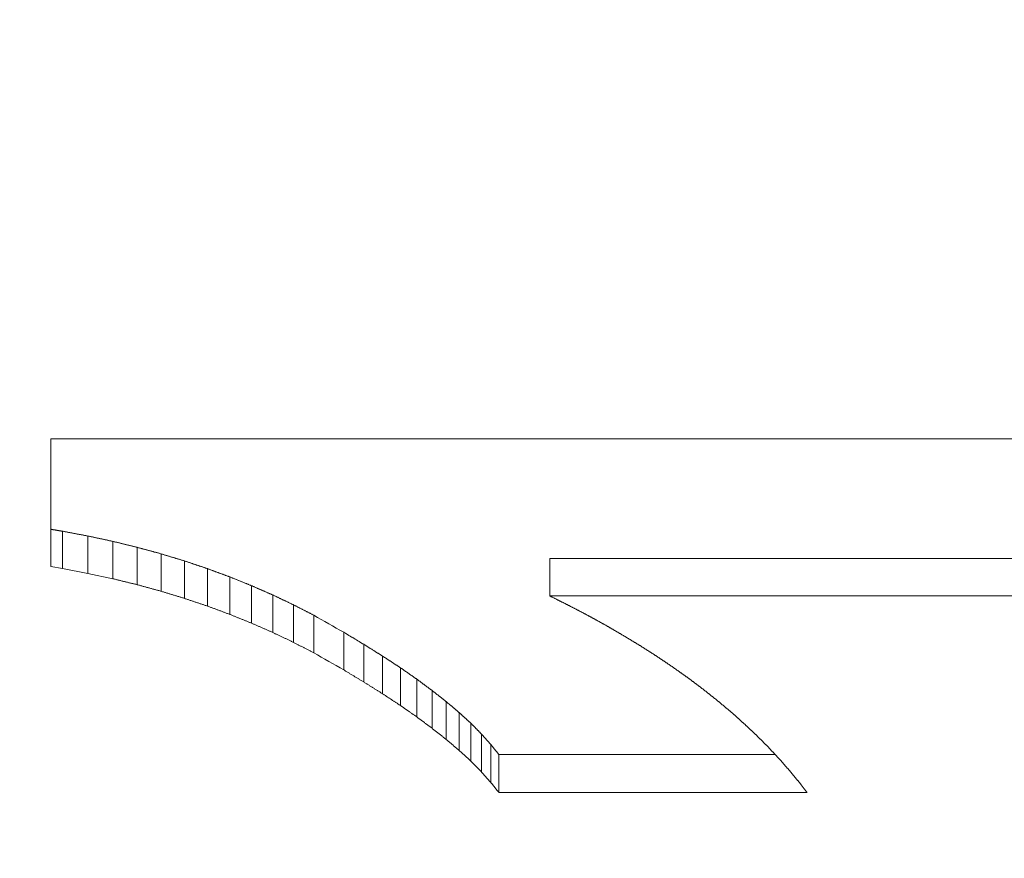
# Model space of a CAD drawing. Header units: millimetres. Extents: x 504 to 605, y 222 to 305.
# Tile 17 of 70: x 550.45 to 551.561, y 243.496 to 244.442. Entities that reach past the tile are written whole.
import ezdxf

# ---------------------------------------------------------------- set-up
doc = ezdxf.new("R2010")
doc.units = ezdxf.units.MM
doc.header["$LTSCALE"] = 0.03
doc.layers.get('0').update_dxf_attribs({"lineweight": 15})
doc.layers.add('1', color=7, linetype='Continuous', true_color=0xffffff)
doc.styles.get("Standard").update_dxf_attribs({"font": 'simsun.ttc', "width": 0.85})
doc.dimstyles.new('ISO-25', dxfattribs={"dimtxt": 2.5, "dimasz": 2, "dimexe": 1.3, "dimexo": 0.625, "dimtad": 1, "dimzin": 9, "dimdsep": 46, "dimtxsty": 'Standard', "dimblk": 'OPEN30', "dimcen": 2, "dimazin": 2, "dimtfac": 0.6, "dimtmove": 0, "dimatfit": 0, "dimldrblk": 'OPEN30', "dimfxl": 1, "dimtolj": 1, "dimarcsym": 0})

# ---------------------------------------------------------------- blocks, each defined once
blk = doc.blocks.new('_Open30')
at = {"color": 0, "linetype": 'ByBlock', "lineweight": -2}
for p, q in [((-1, 0.26795), (0, 0)), ((0, 0), (-1, -0.26795)), ((0, 0), (-1, 0))]:
    blk.add_line(p, q, dxfattribs=at)
blk = doc.blocks.new('*D11')
at = {"color": 0, "lineweight": -2}
for p, q in [((516.8371, 259.0464), (516.8371, 224.2402)), ((579.9627, 259.046), (579.9627, 224.2402)), ((577.9627, 225.5402), (518.8371, 225.5402))]:
    blk.add_line(p, q, dxfattribs=at)
at = {"layer": 'Defpoints', "color": 0}
for p in [(516.8371, 259.6714), (579.9627, 259.671), (516.8371, 225.5402)]:
    blk.add_point(p, dxfattribs=at)
at = {"color": 0, "lineweight": -2, "xscale": 2, "yscale": 2, "zscale": 2, "rotation": 180}
blk.add_blockref('_Open30', (516.8371, 225.5402), dxfattribs=at)
at = {"color": 0, "lineweight": -2, "xscale": 2, "yscale": 2, "zscale": 2}
blk.add_blockref('_Open30', (579.9627, 225.5402), dxfattribs=at)
at = {"color": 0, "insert": (549.5475, 227.7485), "char_height": 2.5, "width": 36.1612, "attachment_point": 5}
blk.add_mtext('\\A1;63.13±0.2(W.D. MOD)', dxfattribs=at)
blk = doc.blocks.new('A$C4323a73e')
at = {"layer": '1', "color": 7, "linetype": 'Continuous', "lineweight": 18}
for p, q in [((33.6479, -15.7016), (33.6479, -15.8459)), ((35.6558, -15.7016), (33.6479, -15.7016)), ((33.6479, -15.8459), (33.6611, -15.8481)), ((34.2112, -15.879), (34.2113, -15.8368)), ((35.6558, -15.8368), (34.2113, -15.8368)), ((33.6611, -15.8481), (33.69, -15.8535)), ((33.69, -15.8535), (33.7182, -15.8596)), ((34.2112, -15.879), (35.6558, -15.879)), ((34.1539, -16.1009), (34.1539, -16.0581)), ((34.4658, -16.0581), (34.1539, -16.0581)), ((34.1539, -16.1009), (34.5016, -16.1009))]:
    blk.add_line(p, q, dxfattribs=at)
for centre, major_axis, ratio, start_param, end_param in [((33.9787, 0.0421), (-14.7745, 16.9234), 0.553198, 2.133662, 2.135595), ((33.9786, -0.1071), (-14.7816, 16.8171), 0.552078, 2.129688, 2.131628)]:
    blk.add_ellipse(centre, major_axis=major_axis, ratio=ratio, start_param=start_param, end_param=end_param, dxfattribs=at)
for points, degree in [([(33.6611, -15.8059), (33.6609, -15.8059), (33.6604, -15.8058), (33.6597, -15.8057), (33.659, -15.8056), (33.6583, -15.8055), (33.6576, -15.8054), (33.6569, -15.8052), (33.6562, -15.8051), (33.6555, -15.805), (33.6548, -15.8049), (33.6541, -15.8048), (33.6534, -15.8046), (33.6527, -15.8045), (33.652, -15.8044), (33.6513, -15.8043), (33.6507, -15.8042), (33.65, -15.8041), (33.6493, -15.8039), (33.6486, -15.8038), (33.6481, -15.8037), (33.6479, -15.8037)], 3), ([(33.6611, -15.8481), (33.6611, -15.8059)], 1), ([(33.69, -15.8114), (33.6895, -15.8113), (33.6885, -15.8111), (33.687, -15.8108), (33.6854, -15.8105), (33.6839, -15.8102), (33.6824, -15.8099), (33.6809, -15.8096), (33.6794, -15.8094), (33.6778, -15.8091), (33.6763, -15.8088), (33.6748, -15.8085), (33.6733, -15.8082), (33.6718, -15.8079), (33.6702, -15.8077), (33.6687, -15.8074), (33.6672, -15.8071), (33.6657, -15.8068), (33.6641, -15.8065), (33.6626, -15.8062), (33.6616, -15.806), (33.6611, -15.8059)], 3), ([(33.69, -15.8535), (33.69, -15.8114)], 1), ([(33.7182, -15.8174), (33.7177, -15.8173), (33.7167, -15.8171), (33.7152, -15.8168), (33.7137, -15.8165), (33.7123, -15.8161), (33.7108, -15.8158), (33.7093, -15.8155), (33.7078, -15.8152), (33.7063, -15.8149), (33.7048, -15.8145), (33.7034, -15.8142), (33.7019, -15.8139), (33.7004, -15.8136), (33.6989, -15.8133), (33.6974, -15.813), (33.6959, -15.8126), (33.6945, -15.8123), (33.693, -15.812), (33.6915, -15.8117), (33.6905, -15.8115), (33.69, -15.8114)], 3), ([(33.7182, -15.8596), (33.7182, -15.8174)], 1), ([(33.7456, -15.8241), (33.7452, -15.824), (33.7442, -15.8238), (33.7428, -15.8234), (33.7413, -15.8231), (33.7399, -15.8227), (33.7384, -15.8224), (33.737, -15.822), (33.7355, -15.8217), (33.7341, -15.8213), (33.7326, -15.821), (33.7312, -15.8206), (33.7298, -15.8202), (33.7283, -15.8199), (33.7269, -15.8195), (33.7254, -15.8192), (33.724, -15.8188), (33.7225, -15.8185), (33.7211, -15.8181), (33.7196, -15.8178), (33.7187, -15.8175), (33.7182, -15.8174)], 3), ([(33.7456, -15.8663), (33.7456, -15.8241)], 1), ([(33.7726, -15.8315), (33.7721, -15.8314), (33.7712, -15.8311), (33.7698, -15.8307), (33.7683, -15.8303), (33.7669, -15.8299), (33.7655, -15.8296), (33.7641, -15.8292), (33.7627, -15.8288), (33.7612, -15.8284), (33.7598, -15.828), (33.7584, -15.8276), (33.757, -15.8272), (33.7556, -15.8268), (33.7542, -15.8265), (33.7527, -15.8261), (33.7513, -15.8257), (33.7499, -15.8253), (33.7485, -15.8249), (33.7471, -15.8245), (33.7461, -15.8243), (33.7456, -15.8241)], 3), ([(33.7726, -15.8737), (33.7726, -15.8315)], 1), ([(33.7991, -15.8395), (33.7986, -15.8394), (33.7977, -15.8391), (33.7963, -15.8387), (33.7949, -15.8382), (33.7935, -15.8378), (33.7921, -15.8374), (33.7907, -15.837), (33.7893, -15.8366), (33.7879, -15.8361), (33.7865, -15.8357), (33.7851, -15.8353), (33.7837, -15.8349), (33.7823, -15.8345), (33.781, -15.834), (33.7796, -15.8336), (33.7782, -15.8332), (33.7768, -15.8328), (33.7754, -15.8323), (33.774, -15.8319), (33.7731, -15.8316), (33.7726, -15.8315)], 3), ([(33.7991, -15.8817), (33.7991, -15.8395)], 1), ([(33.8248, -15.8482), (33.8243, -15.848), (33.8234, -15.8477), (33.8221, -15.8473), (33.8207, -15.8468), (33.8194, -15.8463), (33.818, -15.8459), (33.8167, -15.8454), (33.8153, -15.845), (33.814, -15.8445), (33.8126, -15.8441), (33.8113, -15.8436), (33.8099, -15.8432), (33.8085, -15.8427), (33.8072, -15.8422), (33.8058, -15.8418), (33.8045, -15.8413), (33.8031, -15.8409), (33.8018, -15.8404), (33.8004, -15.84), (33.7995, -15.8397), (33.7991, -15.8395)], 3), ([(33.8248, -15.8904), (33.8248, -15.8482)], 1), ([(33.85, -15.8575), (33.8496, -15.8573), (33.8487, -15.857), (33.8474, -15.8565), (33.846, -15.856), (33.8447, -15.8555), (33.8434, -15.855), (33.8421, -15.8545), (33.8407, -15.854), (33.8394, -15.8536), (33.8381, -15.8531), (33.8368, -15.8526), (33.8354, -15.8521), (33.8341, -15.8516), (33.8328, -15.8511), (33.8314, -15.8506), (33.8301, -15.8501), (33.8288, -15.8496), (33.8275, -15.8491), (33.8261, -15.8487), (33.8252, -15.8483), (33.8248, -15.8482)], 3), ([(33.85, -15.8998), (33.85, -15.8575)], 1), ([(33.8745, -15.8674), (33.8741, -15.8672), (33.8733, -15.8669), (33.872, -15.8664), (33.8707, -15.8658), (33.8694, -15.8653), (33.8681, -15.8648), (33.8668, -15.8643), (33.8655, -15.8638), (33.8642, -15.8632), (33.8629, -15.8627), (33.8616, -15.8622), (33.8604, -15.8617), (33.8591, -15.8611), (33.8578, -15.8606), (33.8565, -15.8601), (33.8552, -15.8596), (33.8539, -15.859), (33.8526, -15.8585), (33.8513, -15.858), (33.8505, -15.8576), (33.85, -15.8575)], 3), ([(33.8745, -15.9097), (33.8745, -15.8674)], 1), ([(33.8986, -15.8779), (33.8981, -15.8777), (33.8973, -15.8773), (33.896, -15.8768), (33.8948, -15.8762), (33.8935, -15.8757), (33.8922, -15.8751), (33.891, -15.8746), (33.8897, -15.874), (33.8884, -15.8735), (33.8872, -15.8729), (33.8859, -15.8724), (33.8847, -15.8718), (33.8834, -15.8713), (33.8821, -15.8707), (33.8809, -15.8702), (33.8796, -15.8696), (33.8783, -15.8691), (33.8771, -15.8685), (33.8758, -15.868), (33.875, -15.8676), (33.8745, -15.8674)], 3), ([(33.8986, -15.9202), (33.8986, -15.8779)], 1), ([(33.9221, -15.8891), (33.9217, -15.8889), (33.9208, -15.8885), (33.9196, -15.8879), (33.9184, -15.8873), (33.9171, -15.8867), (33.9159, -15.8861), (33.9147, -15.8855), (33.9134, -15.8849), (33.9122, -15.8844), (33.9109, -15.8838), (33.9097, -15.8832), (33.9085, -15.8826), (33.9072, -15.882), (33.906, -15.8814), (33.9047, -15.8808), (33.9035, -15.8802), (33.9023, -15.8796), (33.901, -15.879), (33.8998, -15.8784), (33.899, -15.8781), (33.8986, -15.8779)], 3), ([(34.2331, -15.8899), (34.2327, -15.8897), (34.2319, -15.8893), (34.2308, -15.8888), (34.2296, -15.8882), (34.2285, -15.8876), (34.2273, -15.887), (34.2262, -15.8865), (34.225, -15.8859), (34.2239, -15.8853), (34.2227, -15.8847), (34.2216, -15.8842), (34.2204, -15.8836), (34.2193, -15.883), (34.2181, -15.8824), (34.217, -15.8819), (34.2158, -15.8813), (34.2147, -15.8807), (34.2135, -15.8801), (34.2124, -15.8796), (34.2116, -15.8792), (34.2112, -15.879)], 3), ([(33.9221, -15.9314), (33.9221, -15.8891)], 1), ([(33.9449, -15.9008), (33.9445, -15.9006), (33.9437, -15.9002), (33.9425, -15.8995), (33.9413, -15.8989), (33.9401, -15.8983), (33.9389, -15.8977), (33.9377, -15.8971), (33.9365, -15.8965), (33.9353, -15.8959), (33.9341, -15.8952), (33.9329, -15.8946), (33.9317, -15.894), (33.9305, -15.8934), (33.9293, -15.8928), (33.9281, -15.8922), (33.9269, -15.8915), (33.9257, -15.8909), (33.9245, -15.8903), (33.9233, -15.8897), (33.9225, -15.8893), (33.9221, -15.8891)], 3), ([(34.2544, -15.9011), (34.254, -15.9009), (34.2533, -15.9005), (34.2521, -15.8999), (34.251, -15.8993), (34.2499, -15.8987), (34.2488, -15.8981), (34.2476, -15.8975), (34.2465, -15.897), (34.2454, -15.8964), (34.2443, -15.8958), (34.2432, -15.8952), (34.242, -15.8946), (34.2409, -15.894), (34.2398, -15.8934), (34.2387, -15.8928), (34.2375, -15.8923), (34.2364, -15.8917), (34.2353, -15.8911), (34.2342, -15.8905), (34.2334, -15.8901), (34.2331, -15.8899)], 3), ([(33.9449, -15.9432), (33.9449, -15.9008)], 1), ([(34.275, -15.9123), (34.2746, -15.9121), (34.2739, -15.9117), (34.2728, -15.9112), (34.2717, -15.9106), (34.2706, -15.91), (34.2695, -15.9094), (34.2685, -15.9088), (34.2674, -15.9082), (34.2663, -15.9076), (34.2652, -15.907), (34.2641, -15.9064), (34.263, -15.9058), (34.262, -15.9052), (34.2609, -15.9046), (34.2598, -15.904), (34.2587, -15.9034), (34.2576, -15.9028), (34.2565, -15.9023), (34.2555, -15.9017), (34.2547, -15.9013), (34.2544, -15.9011)], 3), ([(34.2948, -15.924), (34.2945, -15.9238), (34.2938, -15.9234), (34.2927, -15.9228), (34.2917, -15.9222), (34.2906, -15.9215), (34.2896, -15.9209), (34.2885, -15.9203), (34.2875, -15.9197), (34.2865, -15.9191), (34.2854, -15.9185), (34.2844, -15.9179), (34.2833, -15.9172), (34.2823, -15.9166), (34.2812, -15.916), (34.2802, -15.9154), (34.2791, -15.9148), (34.2781, -15.9142), (34.277, -15.9136), (34.276, -15.913), (34.2753, -15.9125), (34.275, -15.9123)], 3), ([(33.9787, -15.9624), (33.9787, -15.92)], 1), ([(34.0012, -15.9336), (34.0008, -15.9333), (34, -15.9329), (33.9989, -15.9322), (33.9977, -15.9314), (33.9965, -15.9307), (33.9953, -15.93), (33.9941, -15.9293), (33.9929, -15.9286), (33.9917, -15.9279), (33.9906, -15.9271), (33.9894, -15.9264), (33.9882, -15.9257), (33.987, -15.925), (33.9858, -15.9243), (33.9846, -15.9236), (33.9834, -15.9229), (33.9822, -15.9221), (33.9811, -15.9214), (33.9799, -15.9207), (33.9791, -15.9202), (33.9787, -15.92)], 3), ([(34.3142, -15.9357), (34.3138, -15.9355), (34.3132, -15.9351), (34.3121, -15.9345), (34.3111, -15.9339), (34.3101, -15.9333), (34.3091, -15.9327), (34.3081, -15.932), (34.307, -15.9314), (34.306, -15.9308), (34.305, -15.9302), (34.304, -15.9296), (34.303, -15.9289), (34.3019, -15.9283), (34.3009, -15.9277), (34.2999, -15.9271), (34.2989, -15.9265), (34.2979, -15.9258), (34.2968, -15.9252), (34.2958, -15.9246), (34.2951, -15.9242), (34.2948, -15.924)], 3), ([(34.0012, -15.9761), (34.0012, -15.9336)], 1), ([(34.0226, -15.9469), (34.0222, -15.9467), (34.0214, -15.9462), (34.0203, -15.9455), (34.0192, -15.9448), (34.0181, -15.9441), (34.0169, -15.9434), (34.0158, -15.9427), (34.0147, -15.942), (34.0136, -15.9413), (34.0125, -15.9406), (34.0113, -15.9399), (34.0102, -15.9392), (34.0091, -15.9385), (34.008, -15.9378), (34.0068, -15.9371), (34.0057, -15.9364), (34.0046, -15.9357), (34.0035, -15.935), (34.0024, -15.9343), (34.0016, -15.9338), (34.0012, -15.9336)], 3), ([(34.3328, -15.9476), (34.3325, -15.9474), (34.3318, -15.947), (34.3308, -15.9464), (34.3299, -15.9457), (34.3289, -15.9451), (34.3279, -15.9445), (34.3269, -15.9439), (34.3259, -15.9432), (34.325, -15.9426), (34.324, -15.942), (34.323, -15.9414), (34.322, -15.9407), (34.321, -15.9401), (34.3201, -15.9395), (34.3191, -15.9389), (34.3181, -15.9382), (34.3171, -15.9376), (34.3161, -15.937), (34.3151, -15.9364), (34.3145, -15.936), (34.3142, -15.9357)], 3), ([(34.0226, -15.9894), (34.0226, -15.9469)], 1), ([(34.0426, -15.96), (34.0423, -15.9598), (34.0416, -15.9593), (34.0405, -15.9587), (34.0395, -15.958), (34.0384, -15.9573), (34.0374, -15.9566), (34.0363, -15.9559), (34.0352, -15.9552), (34.0342, -15.9545), (34.0331, -15.9538), (34.0321, -15.9531), (34.031, -15.9524), (34.03, -15.9517), (34.0289, -15.951), (34.0278, -15.9504), (34.0268, -15.9497), (34.0257, -15.949), (34.0247, -15.9483), (34.0236, -15.9476), (34.0229, -15.9471), (34.0226, -15.9469)], 3), ([(34.3507, -15.9597), (34.3504, -15.9595), (34.3497, -15.9591), (34.3488, -15.9584), (34.3479, -15.9578), (34.3469, -15.9572), (34.346, -15.9565), (34.345, -15.9559), (34.3441, -15.9553), (34.3432, -15.9546), (34.3422, -15.954), (34.3413, -15.9533), (34.3403, -15.9527), (34.3394, -15.9521), (34.3384, -15.9514), (34.3375, -15.9508), (34.3366, -15.9502), (34.3356, -15.9495), (34.3347, -15.9489), (34.3337, -15.9482), (34.3331, -15.9478), (34.3328, -15.9476)], 3), ([(34.0426, -16.0026), (34.0426, -15.96)], 1), ([(34.0613, -15.973), (34.0609, -15.9728), (34.0603, -15.9723), (34.0593, -15.9717), (34.0583, -15.971), (34.0574, -15.9703), (34.0564, -15.9696), (34.0554, -15.9689), (34.0544, -15.9682), (34.0534, -15.9676), (34.0525, -15.9669), (34.0515, -15.9662), (34.0505, -15.9655), (34.0495, -15.9648), (34.0485, -15.9641), (34.0475, -15.9635), (34.0466, -15.9628), (34.0456, -15.9621), (34.0446, -15.9614), (34.0436, -15.9607), (34.043, -15.9603), (34.0426, -15.96)], 3), ([(34.3681, -15.9721), (34.3678, -15.9718), (34.3672, -15.9714), (34.3662, -15.9708), (34.3653, -15.9701), (34.3644, -15.9695), (34.3635, -15.9688), (34.3626, -15.9682), (34.3617, -15.9675), (34.3608, -15.9669), (34.3598, -15.9662), (34.3589, -15.9656), (34.358, -15.9649), (34.3571, -15.9643), (34.3562, -15.9636), (34.3553, -15.963), (34.3543, -15.9623), (34.3534, -15.9617), (34.3525, -15.961), (34.3516, -15.9604), (34.351, -15.9599), (34.3507, -15.9597)], 3), ([(34.0613, -16.0156), (34.0613, -15.973)], 1), ([(34.0784, -15.9857), (34.0781, -15.9855), (34.0775, -15.9851), (34.0766, -15.9844), (34.0757, -15.9837), (34.0748, -15.9831), (34.0739, -15.9824), (34.073, -15.9817), (34.0721, -15.9811), (34.0712, -15.9804), (34.0703, -15.9797), (34.0694, -15.979), (34.0685, -15.9784), (34.0676, -15.9777), (34.0667, -15.977), (34.0658, -15.9764), (34.0649, -15.9757), (34.064, -15.975), (34.0631, -15.9744), (34.0622, -15.9737), (34.0616, -15.9732), (34.0613, -15.973)], 3), ([(34.3847, -15.9846), (34.3845, -15.9844), (34.3839, -15.984), (34.383, -15.9833), (34.3821, -15.9826), (34.3812, -15.982), (34.3804, -15.9813), (34.3795, -15.9807), (34.3786, -15.98), (34.3777, -15.9793), (34.3769, -15.9787), (34.376, -15.978), (34.3751, -15.9773), (34.3742, -15.9767), (34.3733, -15.976), (34.3725, -15.9754), (34.3716, -15.9747), (34.3707, -15.974), (34.3698, -15.9734), (34.369, -15.9727), (34.3684, -15.9723), (34.3681, -15.9721)], 3), ([(34.0784, -16.0284), (34.0784, -15.9857)], 1), ([(34.0944, -15.9983), (34.0941, -15.9981), (34.0935, -15.9976), (34.0927, -15.997), (34.0918, -15.9963), (34.091, -15.9956), (34.0902, -15.995), (34.0893, -15.9943), (34.0885, -15.9937), (34.0876, -15.993), (34.0868, -15.9923), (34.086, -15.9917), (34.0851, -15.991), (34.0843, -15.9904), (34.0835, -15.9897), (34.0826, -15.989), (34.0818, -15.9884), (34.0809, -15.9877), (34.0801, -15.9871), (34.0793, -15.9864), (34.0787, -15.986), (34.0784, -15.9857)], 3), ([(34.4007, -15.9973), (34.4004, -15.9971), (34.3998, -15.9966), (34.399, -15.996), (34.3982, -15.9953), (34.3973, -15.9946), (34.3965, -15.994), (34.3956, -15.9933), (34.3948, -15.9926), (34.394, -15.992), (34.3931, -15.9913), (34.3923, -15.9906), (34.3915, -15.99), (34.3906, -15.9893), (34.3898, -15.9886), (34.3889, -15.988), (34.3881, -15.9873), (34.3873, -15.9866), (34.3864, -15.986), (34.3856, -15.9853), (34.385, -15.9848), (34.3847, -15.9846)], 3), ([(34.0944, -16.0409), (34.0944, -15.9983)], 1), ([(34.1091, -16.0107), (34.1088, -16.0105), (34.1083, -16.01), (34.1075, -16.0094), (34.1067, -16.0087), (34.106, -16.0081), (34.1052, -16.0074), (34.1044, -16.0068), (34.1036, -16.0061), (34.1029, -16.0055), (34.1021, -16.0048), (34.1013, -16.0042), (34.1005, -16.0035), (34.0998, -16.0029), (34.099, -16.0022), (34.0982, -16.0015), (34.0975, -16.0009), (34.0967, -16.0002), (34.0959, -15.9996), (34.0951, -15.9989), (34.0946, -15.9985), (34.0944, -15.9983)], 3), ([(34.4161, -16.0102), (34.4158, -16.01), (34.4153, -16.0095), (34.4145, -16.0088), (34.4137, -16.0082), (34.4129, -16.0075), (34.412, -16.0068), (34.4112, -16.0061), (34.4104, -16.0055), (34.4096, -16.0048), (34.4088, -16.0041), (34.408, -16.0034), (34.4072, -16.0027), (34.4064, -16.0021), (34.4055, -16.0014), (34.4047, -16.0007), (34.4039, -16), (34.4031, -15.9993), (34.4023, -15.9987), (34.4015, -15.998), (34.4009, -15.9975), (34.4007, -15.9973)], 3), ([(34.1091, -16.0534), (34.1091, -16.0107)], 1), ([(34.1223, -16.0228), (34.1221, -16.0226), (34.1216, -16.0222), (34.1209, -16.0215), (34.1202, -16.0209), (34.1195, -16.0202), (34.1188, -16.0196), (34.1181, -16.019), (34.1174, -16.0183), (34.1167, -16.0177), (34.116, -16.0171), (34.1153, -16.0164), (34.1146, -16.0158), (34.1139, -16.0151), (34.1132, -16.0145), (34.1125, -16.0139), (34.1118, -16.0132), (34.1111, -16.0126), (34.1105, -16.012), (34.1098, -16.0113), (34.1093, -16.0109), (34.1091, -16.0107)], 3), ([(34.4308, -16.0233), (34.4306, -16.0231), (34.43, -16.0227), (34.4293, -16.022), (34.4285, -16.0213), (34.4277, -16.0206), (34.4269, -16.0199), (34.4262, -16.0192), (34.4254, -16.0185), (34.4246, -16.0178), (34.4239, -16.0171), (34.4231, -16.0164), (34.4223, -16.0157), (34.4215, -16.015), (34.4208, -16.0144), (34.42, -16.0137), (34.4192, -16.013), (34.4184, -16.0123), (34.4177, -16.0116), (34.4169, -16.0109), (34.4164, -16.0104), (34.4161, -16.0102)], 3), ([(34.1223, -16.0655), (34.1223, -16.0228)], 1), ([(34.1341, -16.0348), (34.1338, -16.0346), (34.1334, -16.0341), (34.1328, -16.0335), (34.1322, -16.0329), (34.1316, -16.0322), (34.131, -16.0316), (34.1303, -16.031), (34.1297, -16.0304), (34.1291, -16.0297), (34.1285, -16.0291), (34.1279, -16.0285), (34.1272, -16.0278), (34.1266, -16.0272), (34.126, -16.0266), (34.1254, -16.0259), (34.1248, -16.0253), (34.1241, -16.0247), (34.1235, -16.0241), (34.1229, -16.0234), (34.1225, -16.023), (34.1223, -16.0228)], 3), ([(34.4448, -16.0366), (34.4445, -16.0363), (34.444, -16.0359), (34.4433, -16.0352), (34.4426, -16.0345), (34.4418, -16.0338), (34.4411, -16.0331), (34.4404, -16.0324), (34.4396, -16.0317), (34.4389, -16.031), (34.4382, -16.0303), (34.4374, -16.0296), (34.4367, -16.0289), (34.436, -16.0282), (34.4352, -16.0275), (34.4345, -16.0268), (34.4338, -16.0261), (34.433, -16.0254), (34.4323, -16.0247), (34.4316, -16.024), (34.4311, -16.0236), (34.4308, -16.0233)], 3), ([(34.1341, -16.0775), (34.1341, -16.0348)], 1), ([(34.1446, -16.0466), (34.1444, -16.0464), (34.144, -16.046), (34.1435, -16.0453), (34.1429, -16.0447), (34.1424, -16.0441), (34.1418, -16.0435), (34.1413, -16.0428), (34.1407, -16.0422), (34.1402, -16.0416), (34.1396, -16.041), (34.139, -16.0404), (34.1385, -16.0397), (34.1379, -16.0391), (34.1374, -16.0385), (34.1368, -16.0379), (34.1363, -16.0373), (34.1357, -16.0366), (34.1352, -16.036), (34.1346, -16.0354), (34.1342, -16.035), (34.1341, -16.0348)], 3), ([(34.1446, -16.0894), (34.1446, -16.0466)], 1), ([(34.1539, -16.0581), (34.1537, -16.0579), (34.1534, -16.0575), (34.1529, -16.0569), (34.1524, -16.0563), (34.1519, -16.0557), (34.1515, -16.0551), (34.151, -16.0545), (34.1505, -16.0539), (34.15, -16.0533), (34.1495, -16.0526), (34.149, -16.052), (34.1485, -16.0514), (34.148, -16.0508), (34.1475, -16.0502), (34.147, -16.0496), (34.1466, -16.049), (34.1461, -16.0484), (34.1456, -16.0478), (34.1451, -16.0472), (34.1448, -16.0468), (34.1446, -16.0466)], 3), ([(34.4583, -16.05), (34.458, -16.0498), (34.4576, -16.0493), (34.4568, -16.0486), (34.4561, -16.0479), (34.4554, -16.0472), (34.4547, -16.0465), (34.454, -16.0458), (34.4533, -16.0451), (34.4526, -16.0444), (34.4519, -16.0437), (34.4512, -16.043), (34.4505, -16.0423), (34.4497, -16.0415), (34.449, -16.0408), (34.4483, -16.0401), (34.4476, -16.0394), (34.4469, -16.0387), (34.4462, -16.038), (34.4455, -16.0373), (34.445, -16.0368), (34.4448, -16.0366)], 3), ([(34.471, -16.0637), (34.4708, -16.0635), (34.4703, -16.063), (34.4697, -16.0623), (34.469, -16.0616), (34.4683, -16.0609), (34.4677, -16.0601), (34.467, -16.0594), (34.4663, -16.0587), (34.4656, -16.058), (34.465, -16.0573), (34.4643, -16.0565), (34.4636, -16.0558), (34.463, -16.0551), (34.4623, -16.0544), (34.4616, -16.0536), (34.4609, -16.0529), (34.4603, -16.0522), (34.4596, -16.0515), (34.4589, -16.0508), (34.4585, -16.0503), (34.4583, -16.05)], 3), ([(34.483, -16.0775), (34.4828, -16.0773), (34.4824, -16.0768), (34.4817, -16.0761), (34.4811, -16.0753), (34.4805, -16.0746), (34.4799, -16.0739), (34.4792, -16.0732), (34.4786, -16.0724), (34.478, -16.0717), (34.4773, -16.071), (34.4767, -16.0703), (34.4761, -16.0695), (34.4754, -16.0688), (34.4748, -16.0681), (34.4742, -16.0674), (34.4735, -16.0666), (34.4729, -16.0659), (34.4723, -16.0652), (34.4716, -16.0645), (34.4712, -16.064), (34.471, -16.0637)], 3), ([(34.4945, -16.0915), (34.4943, -16.0913), (34.4939, -16.0908), (34.4933, -16.0901), (34.4927, -16.0893), (34.4921, -16.0886), (34.4915, -16.0878), (34.4909, -16.0871), (34.4903, -16.0864), (34.4897, -16.0856), (34.4891, -16.0849), (34.4885, -16.0842), (34.4879, -16.0834), (34.4873, -16.0827), (34.4866, -16.0819), (34.486, -16.0812), (34.4854, -16.0805), (34.4848, -16.0797), (34.4842, -16.079), (34.4836, -16.0783), (34.4832, -16.0778), (34.483, -16.0775)], 3), ([(34.5016, -16.1009), (34.5015, -16.1008), (34.5013, -16.1004), (34.5009, -16.0999), (34.5005, -16.0994), (34.5001, -16.099), (34.4998, -16.0985), (34.4994, -16.098), (34.499, -16.0975), (34.4986, -16.097), (34.4983, -16.0965), (34.4979, -16.096), (34.4975, -16.0955), (34.4971, -16.095), (34.4968, -16.0945), (34.4964, -16.094), (34.496, -16.0935), (34.4957, -16.093), (34.4953, -16.0925), (34.4949, -16.092), (34.4947, -16.0917), (34.4945, -16.0915)], 3)]:
    blk.add_open_spline(points, degree=degree, dxfattribs=at)
for points, weights in [([(33.7182, -15.8596), (33.7319, -15.863), (33.7456, -15.8663)], [0.500000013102, 0.499999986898, 0.500000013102]), ([(33.7456, -15.8663), (33.7591, -15.87), (33.7726, -15.8737)], [0.500000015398, 0.499999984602, 0.500000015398]), ([(33.7726, -15.8737), (33.7858, -15.8777), (33.7991, -15.8817)], [0.500000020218, 0.499999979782, 0.500000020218]), ([(33.799, -15.8818), (33.8119, -15.8861), (33.8248, -15.8904)], [0.500000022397, 0.499999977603, 0.500000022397]), ([(33.8248, -15.8904), (33.8374, -15.8951), (33.85, -15.8998)], [0.500000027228, 0.499999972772, 0.500000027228]), ([(33.85, -15.8998), (33.8623, -15.9048), (33.8745, -15.9097)], [0.500000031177, 0.499999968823, 0.500000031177]), ([(33.8745, -15.9097), (33.8865, -15.915), (33.8986, -15.9202)], [0.50000003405, 0.49999996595, 0.50000003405]), ([(33.8985, -15.9202), (33.9103, -15.9258), (33.9221, -15.9314)], [0.500000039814, 0.499999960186, 0.500000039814]), ([(33.9221, -15.9315), (33.9335, -15.9373), (33.9449, -15.9432)], [0.500000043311, 0.499999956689, 0.500000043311]), ([(33.9787, -15.9625), (33.9899, -15.9693), (34.0012, -15.9761)], [0.500000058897, 0.499999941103, 0.500000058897]), ([(34.0012, -15.9761), (34.0119, -15.9828), (34.0226, -15.9894)], [0.500000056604, 0.499999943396, 0.500000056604]), ([(34.0225, -15.9894), (34.0326, -15.996), (34.0426, -16.0026)], [0.500000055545, 0.499999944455, 0.500000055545]), ([(34.0426, -16.0026), (34.0519, -16.0091), (34.0613, -16.0156)], [0.500000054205, 0.499999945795, 0.500000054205]), ([(34.0612, -16.0156), (34.0698, -16.022), (34.0784, -16.0284)], [0.500000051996, 0.499999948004, 0.500000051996]), ([(34.0784, -16.0284), (34.0864, -16.0347), (34.0944, -16.0409)], [0.500000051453, 0.499999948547, 0.500000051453]), ([(34.0943, -16.041), (34.1017, -16.0472), (34.1091, -16.0534)], [0.50000005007, 0.49999994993, 0.50000005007]), ([(34.109, -16.0534), (34.1157, -16.0595), (34.1223, -16.0655)], [0.500000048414, 0.499999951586, 0.500000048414]), ([(34.1223, -16.0655), (34.1282, -16.0715), (34.1341, -16.0775)], [0.500000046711, 0.499999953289, 0.500000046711]), ([(34.134, -16.0775), (34.1393, -16.0834), (34.1446, -16.0894)], [0.500000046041, 0.499999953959, 0.500000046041]), ([(34.1446, -16.0894), (34.1492, -16.0952), (34.1539, -16.1009)], [0.50000004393, 0.49999995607, 0.50000004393])]:
    blk.add_rational_spline(points, weights, degree=2, dxfattribs=at)

msp = doc.modelspace()

# ---------------------------------------------------------------- block references
msp.add_blockref('A$C4323a73e', (516.8371, 259.6709))

# ---------------------------------------------------------------- dimensions: what is measured, and where the dimension line sits
at = {"color": 7}
dim = msp.add_linear_dim(base=(516.8371, 225.5402), p1=(579.9627, 259.671), p2=(516.8371, 259.6714), angle=180, text='<>(W.D. MOD)', dimstyle='ISO-25', override={"dimgap": 0.625, "dimtol": 1, "dimlim": 0, "dimtp": 0.2, "dimtm": 0.2, "dimtfac": 1}, dxfattribs=at)
dim.commit()
dim.dimension.update_dxf_attribs({"geometry": '*D11', "text_midpoint": (549.5475, 225.5402), "dimtype": 160})

doc.saveas('drawing.dxf')
